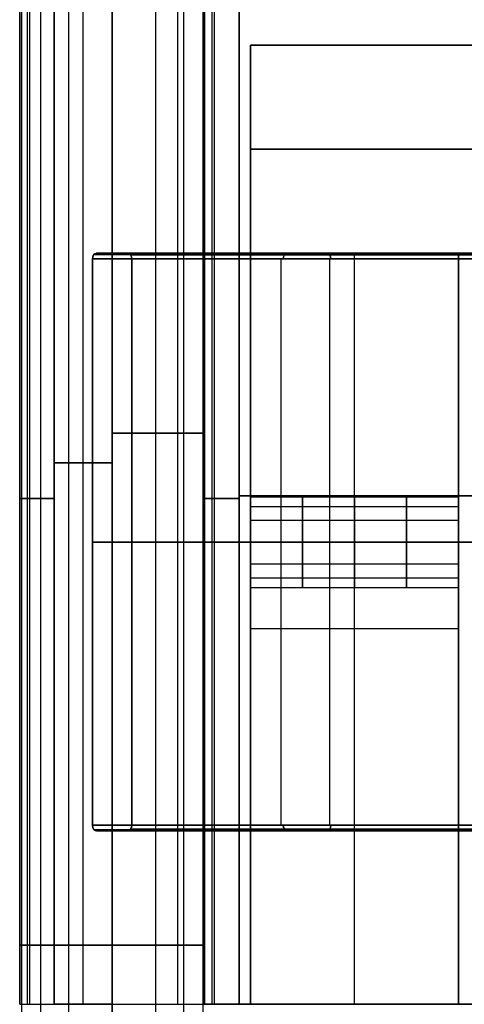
# Model space of a CAD drawing. Header units: millimetres. Extents: x -360 to 360, y 0 to 442.
# Tile 3 of 41: x -360 to -322, y 277 to 362. Entities that reach past the tile are written whole.
import ezdxf

# ---------------------------------------------------------------- set-up
doc = ezdxf.new("R2010")
doc.units = ezdxf.units.MM
doc.header["$MEASUREMENT"] = 0
for name, color, linetype in [('IGES LEVEL 1', 7, 'Continuous'), ('IGES LEVEL 26', 7, 'Continuous'), ('IGES LEVEL 30', 7, 'Continuous'), ('IGES LEVEL 34', 7, 'Continuous'), ('IGES LEVEL 4', 7, 'Continuous'), ('IGES LEVEL 5', 7, 'Continuous'), ('IGES LEVEL 6', 7, 'Continuous')]:
    doc.layers.add(name, color=color, linetype=linetype)

msp = doc.modelspace()

# ---------------------------------------------------------------- linework, layer by layer
at = {"layer": 'IGES LEVEL 1', "color": 252, "extrusion": (0, 1, 0)}
for start, end in [(270, 90), (90, 270)]:
    msp.add_arc((352, -327, 282.125), 8, start, end, dxfattribs=at)
at = {"layer": 'IGES LEVEL 1', "color": 252}
for points in [[(-359.846, 370, -325.439), (-359.846, 194.25, -325.439), (-359.846, 18.5, -325.439)], [(-358.184, 370, -332.075), (-358.184, 194.25, -332.075), (-358.184, 18.5, -332.075)], [(-355.771, 370, -319.945), (-355.771, 194.25, -319.945), (-355.771, 18.5, -319.945)], [(-352, 18.5, -319), (-352, 194.25, -319), (-352, 370, -319)], [(-352, 370, -335), (-352, 194.25, -335), (-352, 18.5, -335)], [(-352, 18.5, -335), (-352, 194.25, -335), (-352, 370, -335)], [(-352, 370, -319), (-352, 194.25, -319), (-352, 18.5, -319)], [(-348.229, 370, -319.945), (-348.229, 194.25, -319.945), (-348.229, 18.5, -319.945)], [(-345.816, 370, -332.075), (-345.816, 194.25, -332.075), (-345.816, 18.5, -332.075)], [(-344.154, 370, -325.439), (-344.154, 194.25, -325.439), (-344.154, 18.5, -325.439)]]:
    msp.add_open_spline(points, degree=2, dxfattribs=at)
at = {"layer": 'IGES LEVEL 1'}
for points in [[(-352, 18.5, -335), (-352, 194.25, -335), (-352, 370, -335)], [(-352, 370, -319), (-352, 194.25, -319), (-352, 18.5, -319)]]:
    msp.add_open_spline(points, degree=2, dxfattribs=at)
at = {"layer": 'IGES LEVEL 26'}
for points in [[(-340, 360, 315), (-340, 351, 315), (-340, 342, 315)], [(-340, 342, -315), (-340, 351, -315), (-340, 360, -315)], [(-340, 360, 315), (-340, 360), (-340, 360, -315)], [(340, 360, 315), (0, 360, 315), (-340, 360, 315)], [(-340, 360, -315), (0, 360, -315), (340, 360, -315)], [(340, 342, 315), (0, 342, 315), (-340, 342, 315)], [(-340, 342, -315), (0, 342, -315), (340, 342, -315)], [(-340, 342, 315), (-340, 342), (-340, 342, -315)]]:
    msp.add_open_spline(points, degree=2, dxfattribs=at)
at = {"layer": 'IGES LEVEL 26', "color": 255}
for points in [[(340, 360, -315), (0, 360, -315), (-340, 360, -315)], [(-340, 360, -315), (-340, 351, -315), (-340, 342, -315)], [(-340, 342, 315), (-340, 351, 315), (-340, 360, 315)], [(-340, 360, 315), (0, 360, 315), (340, 360, 315)], [(-340, 342, -315), (-340, 351, -315), (-340, 360, -315)], [(-340, 360, -315), (-340, 360), (-340, 360, 315)], [(-340, 360, 315), (-340, 351, 315), (-340, 342, 315)], [(-340, 342), (-340, 351), (-340, 360)], [(-340, 360, 315), (-340, 360), (-340, 360, -315)], [(-340, 360, -315), (0, 360, -315), (340, 360, -315)], [(340, 360, 315), (0, 360, 315), (-340, 360, 315)], [(-340, 360), (-293.75, 360), (-247.5, 360)], [(-340, 351, -315), (0, 351, -315), (340, 351, -315)], [(340, 351, 315), (0, 351, 315), (-340, 351, 315)], [(-340, 351, 315), (-340, 351), (-340, 351, -315)], [(-340, 342, -315), (0, 342, -315), (340, 342, -315)], [(340, 342, 315), (0, 342, 315), (-340, 342, 315)], [(-340, 342, 315), (-340, 342), (-340, 342, -315)], [(-340, 342, 315), (-340, 342), (-340, 342, -315)], [(-340, 342, -315), (0, 342, -315), (340, 342, -315)], [(340, 342, 315), (0, 342, 315), (-340, 342, 315)], [(-340, 342), (-293.75, 342), (-247.5, 342)]]:
    msp.add_open_spline(points, degree=2, dxfattribs=at)
at = {"layer": 'IGES LEVEL 30', "extrusion": (1, 0, 0)}
for centre, start, end in [((317, -250, -340), 270, 90), ((317, 250, -340), 270, 90), ((317, -250, -322), 270, 90), ((317, 250, -322), 270, 90), ((317, -250, -340), 90, 270), ((317, 250, -340), 90, 270), ((317, -250, -322), 90, 270), ((317, 250, -322), 90, 270)]:
    msp.add_arc(centre, 4, start, end, dxfattribs=at)
at = {"layer": 'IGES LEVEL 30', "color": 255, "extrusion": (1, 0, 0)}
for centre, start, end in [((317, 250, -340), 270, 90), ((317, -250, -340), 270, 90), ((317, 250, -340), 270, 90), ((317, -250, -340), 270, 90), ((317, 250, -335.5), 270, 90), ((317, -250, -335.5), 270, 90), ((317, 250, -331), 270, 90), ((317, -250, -331), 270, 90), ((317, 250, -326.5), 270, 90), ((317, -250, -326.5), 270, 90), ((317, 250, -322), 270, 90), ((317, -250, -322), 270, 90), ((317, 250, -322), 270, 90), ((317, -250, -322), 270, 90), ((317, 250, -340), 90, 270), ((317, -250, -340), 90, 270), ((317, -250, -340), 90, 270), ((317, 250, -340), 90, 270), ((317, -250, -335.5), 90, 270), ((317, 250, -335.5), 90, 270), ((317, -250, -331), 90, 270), ((317, 250, -331), 90, 270), ((317, -250, -326.5), 90, 270), ((317, 250, -326.5), 90, 270), ((317, 250, -322), 90, 270), ((317, -250, -322), 90, 270), ((317, -250, -322), 90, 270), ((317, 250, -322), 90, 270)]:
    msp.add_arc(centre, 4, start, end, dxfattribs=at)
at = {"layer": 'IGES LEVEL 30'}
for points in [[(-340, 342, 285), (-340, 342), (-340, 342, -285)], [(-340, 342, -285), (-331, 342, -285), (-322, 342, -285)], [(-340, 277, -285), (-340, 309.5, -285), (-340, 342, -285)], [(-340, 342, 285), (-331, 342, 285), (-322, 342, 285)], [(-340, 277, 285), (-340, 309.5, 285), (-340, 342, 285)], [(-322, 342, -285), (-322, 309.5, -285), (-322, 277, -285)], [(-322, 342, 285), (-322, 342), (-322, 342, -285)], [(-322, 342, 285), (-322, 309.5, 285), (-322, 277, 285)], [(-322, 317, -246), (-331, 317, -246), (-340, 317, -246)], [(-340, 317, -254), (-331, 317, -254), (-322, 317, -254)], [(-322, 317, 254), (-331, 317, 254), (-340, 317, 254)], [(-340, 317, 246), (-331, 317, 246), (-322, 317, 246)], [(-340, 277, -285), (-340, 277), (-340, 277, 285)], [(-322, 277, -285), (-331, 277, -285), (-340, 277, -285)], [(-322, 277, 285), (-331, 277, 285), (-340, 277, 285)], [(-322, 277, -285), (-322, 277), (-322, 277, 285)]]:
    msp.add_open_spline(points, degree=2, dxfattribs=at)
at = {"layer": 'IGES LEVEL 30', "color": 255}
for points in [[(-340, 342, -285), (-340, 342), (-340, 342, 285)], [(-340, 342, 285), (-331, 342, 285), (-322, 342, 285)], [(-322, 342, -285), (-331, 342, -285), (-340, 342, -285)], [(-340, 342), (-331, 342), (-322, 342)], [(-340, 277, 285), (-340, 309.5, 285), (-340, 342, 285)], [(-340, 342, 285), (-340, 342), (-340, 342, -285)], [(-340, 342, -285), (-340, 309.5, -285), (-340, 277, -285)], [(-340, 277), (-340, 309.5), (-340, 342)], [(-340, 277, -285), (-340, 309.5, -285), (-340, 342, -285)], [(-340, 342, -285), (-331, 342, -285), (-322, 342, -285)], [(-340, 277, 285), (-340, 309.5, 285), (-340, 342, 285)], [(-340, 342, 285), (-331, 342, 285), (-322, 342, 285)], [(-331, 342, -285), (-331, 342), (-331, 342, 285)], [(-331, 277, -285), (-331, 309.5, -285), (-331, 342, -285)], [(-331, 277, 285), (-331, 309.5, 285), (-331, 342, 285)], [(-322, 342, 285), (-322, 342), (-322, 342, -285)], [(-322, 342, -285), (-322, 309.5, -285), (-322, 277, -285)], [(-322, 277, 285), (-322, 309.5, 285), (-322, 342, 285)], [(-322, 342, 285), (-322, 342), (-322, 342, -285)], [(-322, 342, -285), (-322, 309.5, -285), (-322, 277, -285)], [(-322, 277), (-322, 309.5), (-322, 342)], [(-322, 342, 285), (-322, 309.5, 285), (-322, 277, 285)], [(-340, 320.923, 250.78), (-331, 320.923, 250.78), (-322, 320.923, 250.78)], [(-340, 320.923, -249.22), (-331, 320.923, -249.22), (-322, 320.923, -249.22)], [(-340, 320.092, 247.462), (-331, 320.092, 247.462), (-322, 320.092, 247.462)], [(-340, 320.092, -252.538), (-331, 320.092, -252.538), (-322, 320.092, -252.538)], [(-340, 318.886, 253.528), (-331, 318.886, 253.528), (-322, 318.886, 253.528)], [(-340, 318.886, -246.472), (-331, 318.886, -246.472), (-322, 318.886, -246.472)], [(-340, 317, 254), (-331, 317, 254), (-322, 317, 254)], [(-322, 317, 246), (-331, 317, 246), (-340, 317, 246)], [(-340, 317, -246), (-331, 317, -246), (-322, 317, -246)], [(-322, 317, -254), (-331, 317, -254), (-340, 317, -254)], [(-340, 317, -254), (-331, 317, -254), (-322, 317, -254)], [(-322, 317, -246), (-331, 317, -246), (-340, 317, -246)], [(-340, 317, 246), (-331, 317, 246), (-322, 317, 246)], [(-322, 317, 254), (-331, 317, 254), (-340, 317, 254)], [(-340, 315.114, -246.472), (-331, 315.114, -246.472), (-322, 315.114, -246.472)], [(-340, 315.114, 253.528), (-331, 315.114, 253.528), (-322, 315.114, 253.528)], [(-340, 313.908, -252.538), (-331, 313.908, -252.538), (-322, 313.908, -252.538)], [(-340, 313.908, 247.462), (-331, 313.908, 247.462), (-322, 313.908, 247.462)], [(-340, 313.077, -249.22), (-331, 313.077, -249.22), (-322, 313.077, -249.22)], [(-340, 313.077, 250.78), (-331, 313.077, 250.78), (-322, 313.077, 250.78)], [(-340, 309.5, -285), (-340, 309.5), (-340, 309.5, 285)], [(-322, 309.5, -285), (-331, 309.5, -285), (-340, 309.5, -285)], [(-322, 309.5, 285), (-331, 309.5, 285), (-340, 309.5, 285)], [(-322, 309.5, -285), (-322, 309.5), (-322, 309.5, 285)], [(-340, 277, -285), (-340, 277), (-340, 277, 285)], [(-340, 277, 285), (-331, 277, 285), (-322, 277, 285)], [(-322, 277, -285), (-331, 277, -285), (-340, 277, -285)], [(-340, 277), (-331, 277), (-322, 277)], [(-340, 277, -285), (-340, 277), (-340, 277, 285)], [(-322, 277, -285), (-331, 277, -285), (-340, 277, -285)], [(-322, 277, 285), (-331, 277, 285), (-340, 277, 285)], [(-331, 277, -285), (-331, 277), (-331, 277, 285)], [(-322, 277, 285), (-322, 277), (-322, 277, -285)], [(-322, 277, -285), (-322, 277), (-322, 277, 285)]]:
    msp.add_open_spline(points, degree=2, dxfattribs=at)
at = {"layer": 'IGES LEVEL 34', "color": 253, "extrusion": (0, 1, 0)}
for centre, radius, start, end in [((352, -327, 326.431), 8, 90, 180), ((352, 327, 326.431), 8, 180, 270), ((357, 316, 320.771), 3, 360, 90), ((357, -316, 320.771), 3, 270, 360), ((341, 332, 320.771), 3, 360, 90), ((341, -332, 320.771), 3, 270, 360), ((357, 316, 277), 3, 0, 90), ((357, 316, 277), 3, 0, 90), ((352, -327, 277), 8, 90, 180), ((352, -327, 277), 8, 90, 180), ((341, 332, 277), 3, 0, 90), ((341, -332, 277), 3, 270, 0), ((341, 332, 277), 3, 0, 90), ((341, -332, 277), 3, 270, 0)]:
    msp.add_arc(centre, radius, start, end, dxfattribs=at)
at = {"layer": 'IGES LEVEL 34', "extrusion": (0, 1, 0)}
for centre, radius, start, end in [((357, 316, 277), 3, 0, 90), ((352, -327, 277), 8, 90, 180), ((341, -332, 277), 3, 270, 0), ((341, 332, 277), 3, 0, 90)]:
    msp.add_arc(centre, radius, start, end, dxfattribs=at)
at = {"layer": 'IGES LEVEL 34', "color": 253}
for points in [[(-346.343, 375.272, -321.343), (-346.343, 326.136, -321.343), (-346.343, 277, -321.343)], [(-345.816, 375.186, 321.925), (-345.816, 326.093, 321.925), (-345.816, 277, 321.925)], [(-352, 370.178, -319), (-352, 323.589, -319), (-352, 277, -319)], [(-352, 277, -319), (-352, 323.589, -319), (-352, 370.178, -319)], [(-352, 370.178, 319), (-352, 323.589, 319), (-352, 277, 319)], [(-352, 277, 319), (-352, 323.589, 319), (-352, 370.178, 319)], [(-344, 370.178, -327), (-344, 323.589, -327), (-344, 277, -327)], [(-344, 277, -327), (-344, 323.589, -327), (-344, 370.178, -327)], [(-344, 370.178, 327), (-344, 323.589, 327), (-344, 277, 327)], [(-344, 277, 327), (-344, 323.589, 327), (-344, 370.178, 327)], [(-354.5, 277, -319), (-354.5, 322.212, -319), (-354.5, 367.423, -319)], [(-354.5, 277, 319), (-354.5, 322.212, 319), (-354.5, 367.423, 319)], [(-344, 277, -329.5), (-344, 322.212, -329.5), (-344, 367.423, -329.5)], [(-344, 277, 329.5), (-344, 322.212, 329.5), (-344, 367.423, 329.5)], [(-360, 277), (-360, 321), (-360, 365)], [(-360, 364.542, 316), (-360, 320.771, 316), (-360, 277, 316)], [(-360, 277, -316), (-360, 320.771, -316), (-360, 364.542, -316)], [(-360, 277, 316), (-360, 320.771, 316), (-360, 364.542, 316)], [(-360, 364.542, -316), (-360, 320.771, -316), (-360, 277, -316)], [(-359.319, 277, 317.903), (-359.319, 320.771, 317.903), (-359.319, 364.542, 317.903)], [(-359.121, 277, -318.121), (-359.121, 320.771, -318.121), (-359.121, 364.542, -318.121)], [(-357, 277, 319), (-357, 320.771, 319), (-357, 364.542, 319)], [(-357, 364.542, -319), (-357, 320.771, -319), (-357, 277, -319)], [(-357, 364.542, -319), (-357, 320.771, -319), (-357, 277, -319)], [(-357, 277, 319), (-357, 320.771, 319), (-357, 364.542, 319)], [(-344, 364.542, 332), (-344, 320.771, 332), (-344, 277, 332)], [(-344, 277, -332), (-344, 320.771, -332), (-344, 364.542, -332)], [(-344, 277, -332), (-344, 320.771, -332), (-344, 364.542, -332)], [(-344, 364.542, 332), (-344, 320.771, 332), (-344, 277, 332)], [(-343.319, 277, 333.903), (-343.319, 320.771, 333.903), (-343.319, 364.542, 333.903)], [(-343.121, 277, -334.121), (-343.121, 320.771, -334.121), (-343.121, 364.542, -334.121)], [(-341, 277, 335), (-341, 320.771, 335), (-341, 364.542, 335)], [(-341, 364.542, -335), (-341, 320.771, -335), (-341, 277, -335)], [(-341, 364.542, 335), (-341, 320.771, 335), (-341, 277, 335)], [(-341, 277, -335), (-341, 320.771, -335), (-341, 364.542, -335)], [(-357, 323.868, -319), (-354.5, 323.868, -319), (-352, 323.868, -319)], [(-352, 323.868, 319), (-354.5, 323.868, 319), (-357, 323.868, 319)], [(-344, 323.868, -327), (-344, 323.868, -329.5), (-344, 323.868, -332)], [(-344, 323.868, 332), (-344, 323.868, 329.5), (-344, 323.868, 327)], [(-360, 321, -316), (-360, 321), (-360, 321, 316)], [(-341, 321, 335), (0, 321, 335), (341, 321, 335)], [(341, 321, -335), (0, 321, -335), (-341, 321, -335)], [(-360, 277, 316), (-360, 277), (-360, 277, -316)], [(-360, 277), (0, 277), (360, 277)], [(-360, 277, -316), (-360, 277), (-360, 277, 316)], [(-357, 277, -319), (-354.5, 277, -319), (-352, 277, -319)], [(-352, 277, 319), (-354.5, 277, 319), (-357, 277, 319)], [(-352, 277, 319), (-354.5, 277, 319), (-357, 277, 319)], [(-357, 277, -319), (-354.5, 277, -319), (-352, 277, -319)], [(-344, 277, -327), (-344, 277, -329.5), (-344, 277, -332)], [(-344, 277, 332), (-344, 277, 329.5), (-344, 277, 327)], [(-344, 277, 332), (-344, 277, 329.5), (-344, 277, 327)], [(-344, 277, -327), (-344, 277, -329.5), (-344, 277, -332)], [(341, 277, 335), (0, 277, 335), (-341, 277, 335)], [(-341, 277, -335), (0, 277, -335), (341, 277, -335)], [(-341, 277, 335), (0, 277, 335), (341, 277, 335)], [(341, 277, -335), (0, 277, -335), (-341, 277, -335)]]:
    msp.add_open_spline(points, degree=2, dxfattribs=at)
at = {"layer": 'IGES LEVEL 34'}
for points in [[(-352, 277, -319), (-352, 323.589, -319), (-352, 370.178, -319)], [(-352, 277, 319), (-352, 323.589, 319), (-352, 370.178, 319)], [(-344, 277, -327), (-344, 323.589, -327), (-344, 370.178, -327)], [(-344, 277, 327), (-344, 323.589, 327), (-344, 370.178, 327)], [(-360, 364.542, -316), (-360, 320.771, -316), (-360, 277, -316)], [(-360, 277, 316), (-360, 320.771, 316), (-360, 364.542, 316)], [(-357, 364.542, -319), (-357, 320.771, -319), (-357, 277, -319)], [(-357, 277, 319), (-357, 320.771, 319), (-357, 364.542, 319)], [(-344, 277, -332), (-344, 320.771, -332), (-344, 364.542, -332)], [(-344, 364.542, 332), (-344, 320.771, 332), (-344, 277, 332)], [(-341, 364.542, 335), (-341, 320.771, 335), (-341, 277, 335)], [(-341, 277, -335), (-341, 320.771, -335), (-341, 364.542, -335)], [(-360, 277, -316), (-360, 277), (-360, 277, 316)], [(-357, 277, -319), (-354.5, 277, -319), (-352, 277, -319)], [(-352, 277, 319), (-354.5, 277, 319), (-357, 277, 319)], [(-344, 277, -327), (-344, 277, -329.5), (-344, 277, -332)], [(-344, 277, 332), (-344, 277, 329.5), (-344, 277, 327)], [(-341, 277, 335), (0, 277, 335), (341, 277, 335)], [(341, 277, -335), (0, 277, -335), (-341, 277, -335)]]:
    msp.add_open_spline(points, degree=2, dxfattribs=at)
at = {"layer": 'IGES LEVEL 4', "color": 252, "extrusion": (0, 1, 0)}
for start, end in [(270, 90), (90, 270)]:
    msp.add_arc((352, 327, 282.125), 8, start, end, dxfattribs=at)
at = {"layer": 'IGES LEVEL 4', "color": 252}
for points in [[(-359.846, 370, 328.561), (-359.846, 194.25, 328.561), (-359.846, 18.5, 328.561)], [(-358.184, 370, 321.925), (-358.184, 194.25, 321.925), (-358.184, 18.5, 321.925)], [(-355.771, 370, 334.055), (-355.771, 194.25, 334.055), (-355.771, 18.5, 334.055)], [(-352, 18.5, 335), (-352, 194.25, 335), (-352, 370, 335)], [(-352, 370, 319), (-352, 194.25, 319), (-352, 18.5, 319)], [(-352, 18.5, 319), (-352, 194.25, 319), (-352, 370, 319)], [(-352, 370, 335), (-352, 194.25, 335), (-352, 18.5, 335)], [(-348.229, 370, 334.055), (-348.229, 194.25, 334.055), (-348.229, 18.5, 334.055)], [(-345.816, 370, 321.925), (-345.816, 194.25, 321.925), (-345.816, 18.5, 321.925)], [(-344.154, 370, 328.561), (-344.154, 194.25, 328.561), (-344.154, 18.5, 328.561)]]:
    msp.add_open_spline(points, degree=2, dxfattribs=at)
at = {"layer": 'IGES LEVEL 4'}
for points in [[(-352, 18.5, 319), (-352, 194.25, 319), (-352, 370, 319)], [(-352, 370, 335), (-352, 194.25, 335), (-352, 18.5, 335)]]:
    msp.add_open_spline(points, degree=2, dxfattribs=at)
at = {"layer": 'IGES LEVEL 5', "extrusion": (0.732645, 0, 0.680611)}
for centre, start, end in [((341.5, 2, -480.451), 0, 90), ((341.5, -2, -480.451), 270, 0), ((292.5, 2, -480.451), 90, 180)]:
    msp.add_arc(centre, 0.5, start, end, dxfattribs=at)
at = {"layer": 'IGES LEVEL 5', "color": 252, "extrusion": (0.732645, 0, 0.680611)}
for centre, start, end in [((341.5, 2, -480.451), 0, 90), ((341.5, 2, -480.451), 0, 90), ((341.5, -2, -480.451), 270, 0), ((341.5, -2, -480.451), 270, 0), ((341.5, 2, -457.89), 360, 90), ((341.5, -2, -456.903), 270, 360), ((292.5, 2, -480.451), 90, 180), ((292.5, 2, -480.451), 90, 180), ((292.5, 2, -457.89), 90, 180), ((292.5, -2, -456.903), 180, 270)]:
    msp.add_arc(centre, 0.5, start, end, dxfattribs=at)
at = {"layer": 'IGES LEVEL 5', "extrusion": (0.732645, -3.86882e-14, 0.680611)}
msp.add_arc((292.5, -2, -480.451), 0.5, 180, 270, dxfattribs=at)
at = {"layer": 'IGES LEVEL 5', "color": 252, "extrusion": (0.732645, -3.86882e-14, 0.680611)}
msp.add_arc((292.5, -2, -480.451), 0.5, 180, 270, dxfattribs=at)
msp.add_arc((292.5, -2, -480.451), 0.5, 180, 270, dxfattribs=at)
at = {"layer": 'IGES LEVEL 5', "color": 252}
for points in [[(-320.817, 341.887, -294.869), (-337.197, 341.887, -310.086), (-353.577, 341.887, -325.302)], [(-350.639, 342, -328.465), (-352, 342, -327), (-353.361, 342, -325.535)], [(-320.5, 342, -295.007), (-336.931, 342, -310.271), (-353.361, 342, -325.535)], [(-320.5, 342, -295.007), (-336.931, 342, -310.271), (-353.361, 342, -325.535)], [(-353.361, 342, -325.535), (-352, 342, -327), (-350.639, 342, -328.465)], [(-352, 292, -327), (-352, 317, -327), (-352, 342, -327)], [(-350.639, 342, -328.465), (-333.569, 342, -312.608), (-316.5, 342, -296.751)], [(-350.639, 342, -328.465), (-333.569, 342, -312.608), (-316.5, 342, -296.751)], [(-316.146, 341.854, -296.905), (-333.272, 341.854, -312.815), (-350.398, 341.854, -328.724)], [(-338.508, 342, -311.736), (-335.569, 342, -311.736), (-332.631, 342, -311.736)], [(-334.931, 342, -308.413), (-334.931, 342, -311.143), (-334.931, 342, -313.873)], [(-353.702, 341.5, -325.168), (-353.702, 317, -325.168), (-353.702, 292.5, -325.168)], [(-353.702, 292.5, -325.168), (-353.702, 317, -325.168), (-353.702, 341.5, -325.168)], [(-353.702, 341.5, -325.168), (-337.351, 341.5, -309.979), (-321, 341.5, -294.789)], [(-353.702, 341.5, -325.168), (-337.351, 341.5, -309.979), (-321, 341.5, -294.789)], [(-350.298, 292.5, -328.832), (-350.298, 317, -328.832), (-350.298, 341.5, -328.832)], [(-316, 341.5, -296.969), (-333.149, 341.5, -312.9), (-350.298, 341.5, -328.832)], [(-350.298, 341.5, -328.832), (-350.298, 317, -328.832), (-350.298, 292.5, -328.832)], [(-316, 341.5, -296.969), (-333.149, 341.5, -312.9), (-350.298, 341.5, -328.832)], [(-337.351, 292.5, -309.979), (-337.351, 317, -309.979), (-337.351, 341.5, -309.979)], [(-333.149, 292.5, -312.9), (-333.149, 317, -312.9), (-333.149, 341.5, -312.9)], [(-353.702, 317, -325.168), (-352, 317, -327), (-350.298, 317, -328.832)], [(-321, 317, -294.789), (-337.351, 317, -309.979), (-353.702, 317, -325.168)], [(-350.298, 317, -328.832), (-333.149, 317, -312.9), (-316, 317, -296.969)], [(-321, 292.5, -294.789), (-337.351, 292.5, -309.979), (-353.702, 292.5, -325.168)], [(-321, 292.5, -294.789), (-337.351, 292.5, -309.979), (-353.702, 292.5, -325.168)], [(-350.298, 292.5, -328.832), (-333.149, 292.5, -312.9), (-316, 292.5, -296.969)], [(-350.298, 292.5, -328.832), (-333.149, 292.5, -312.9), (-316, 292.5, -296.969)], [(-320.817, 292.113, -294.869), (-337.197, 292.113, -310.086), (-353.577, 292.113, -325.302)], [(-353.361, 292, -325.535), (-352, 292, -327), (-350.639, 292, -328.465)], [(-350.639, 292, -328.465), (-352, 292, -327), (-353.361, 292, -325.535)], [(-353.361, 292, -325.535), (-336.931, 292, -310.271), (-320.5, 292, -295.007)], [(-353.361, 292, -325.535), (-336.931, 292, -310.271), (-320.5, 292, -295.007)], [(-316.5, 292, -296.751), (-333.569, 292, -312.608), (-350.639, 292, -328.465)], [(-316.5, 292, -296.751), (-333.569, 292, -312.608), (-350.639, 292, -328.465)], [(-316.146, 292.146, -296.905), (-333.272, 292.146, -312.815), (-350.398, 292.146, -328.724)], [(-338.508, 292, -311.736), (-335.569, 292, -311.736), (-332.631, 292, -311.736)], [(-334.931, 292, -313.873), (-334.931, 292, -311.143), (-334.931, 292, -308.413)]]:
    msp.add_open_spline(points, degree=2, dxfattribs=at)
at = {"layer": 'IGES LEVEL 5'}
for points in [[(-353.361, 342, -325.535), (-352, 342, -327), (-350.639, 342, -328.465)], [(-320.5, 342, -295.007), (-336.931, 342, -310.271), (-353.361, 342, -325.535)], [(-350.639, 342, -328.465), (-333.569, 342, -312.608), (-316.5, 342, -296.751)], [(-353.702, 292.5, -325.168), (-353.702, 317, -325.168), (-353.702, 341.5, -325.168)], [(-353.702, 341.5, -325.168), (-337.351, 341.5, -309.979), (-321, 341.5, -294.789)], [(-350.298, 341.5, -328.832), (-350.298, 317, -328.832), (-350.298, 292.5, -328.832)], [(-316, 341.5, -296.969), (-333.149, 341.5, -312.9), (-350.298, 341.5, -328.832)], [(-321, 292.5, -294.789), (-337.351, 292.5, -309.979), (-353.702, 292.5, -325.168)], [(-350.298, 292.5, -328.832), (-333.149, 292.5, -312.9), (-316, 292.5, -296.969)], [(-350.639, 292, -328.465), (-352, 292, -327), (-353.361, 292, -325.535)], [(-353.361, 292, -325.535), (-336.931, 292, -310.271), (-320.5, 292, -295.007)], [(-316.5, 292, -296.751), (-333.569, 292, -312.608), (-350.639, 292, -328.465)]]:
    msp.add_open_spline(points, degree=2, dxfattribs=at)
at = {"layer": 'IGES LEVEL 6', "extrusion": (0.732645, 0, -0.680611)}
for centre, start, end in [((341.5, -2, -480.451), 270, 0), ((341.5, 2, -480.451), 0, 90), ((292.5, -2, -480.451), 180, 270), ((292.5, 2, -480.451), 90, 180)]:
    msp.add_arc(centre, 0.5, start, end, dxfattribs=at)
at = {"layer": 'IGES LEVEL 6', "color": 252, "extrusion": (0.732645, 0, -0.680611)}
for centre, start, end in [((341.5, -2, -480.451), 270, 0), ((341.5, -2, -480.451), 270, 0), ((341.5, 2, -480.451), 0, 90), ((341.5, 2, -480.451), 0, 90), ((341.5, -2, -457.89), 270, 0), ((341.5, 2, -456.903), 0, 90), ((292.5, -2, -480.451), 180, 270), ((292.5, -2, -480.451), 180, 270), ((292.5, 2, -480.451), 90, 180), ((292.5, 2, -480.451), 90, 180), ((292.5, -2, -457.89), 180, 270), ((292.5, 2, -456.903), 90, 180)]:
    msp.add_arc(centre, 0.5, start, end, dxfattribs=at)
at = {"layer": 'IGES LEVEL 6', "color": 252}
for points in [[(-353.577, 341.887, 325.302), (-337.197, 341.887, 310.086), (-320.817, 341.887, 294.869)], [(-350.639, 342, 328.465), (-352, 342, 327), (-353.361, 342, 325.535)], [(-353.361, 342, 325.535), (-336.931, 342, 310.271), (-320.5, 342, 295.007)], [(-350.639, 342, 328.465), (-352, 342, 327), (-353.361, 342, 325.535)], [(-353.361, 342, 325.535), (-336.931, 342, 310.271), (-320.5, 342, 295.007)], [(-352, 292, 327), (-352, 317, 327), (-352, 342, 327)], [(-316.5, 342, 296.751), (-333.569, 342, 312.608), (-350.639, 342, 328.465)], [(-316.5, 342, 296.751), (-333.569, 342, 312.608), (-350.639, 342, 328.465)], [(-350.398, 341.854, 328.724), (-333.272, 341.854, 312.815), (-316.146, 341.854, 296.905)], [(-338.508, 342, 311.736), (-335.569, 342, 311.736), (-332.631, 342, 311.736)], [(-334.931, 342, 313.873), (-334.931, 342, 311.143), (-334.931, 342, 308.413)], [(-353.702, 341.5, 325.168), (-353.702, 317, 325.168), (-353.702, 292.5, 325.168)], [(-321, 341.5, 294.789), (-337.351, 341.5, 309.979), (-353.702, 341.5, 325.168)], [(-353.702, 341.5, 325.168), (-353.702, 317, 325.168), (-353.702, 292.5, 325.168)], [(-321, 341.5, 294.789), (-337.351, 341.5, 309.979), (-353.702, 341.5, 325.168)], [(-350.298, 292.5, 328.832), (-350.298, 317, 328.832), (-350.298, 341.5, 328.832)], [(-350.298, 292.5, 328.832), (-350.298, 317, 328.832), (-350.298, 341.5, 328.832)], [(-350.298, 341.5, 328.832), (-333.149, 341.5, 312.9), (-316, 341.5, 296.969)], [(-350.298, 341.5, 328.832), (-333.149, 341.5, 312.9), (-316, 341.5, 296.969)], [(-337.351, 292.5, 309.979), (-337.351, 317, 309.979), (-337.351, 341.5, 309.979)], [(-333.149, 292.5, 312.9), (-333.149, 317, 312.9), (-333.149, 341.5, 312.9)], [(-353.702, 317, 325.168), (-352, 317, 327), (-350.298, 317, 328.832)], [(-353.702, 317, 325.168), (-337.351, 317, 309.979), (-321, 317, 294.789)], [(-316, 317, 296.969), (-333.149, 317, 312.9), (-350.298, 317, 328.832)], [(-353.702, 292.5, 325.168), (-337.351, 292.5, 309.979), (-321, 292.5, 294.789)], [(-353.702, 292.5, 325.168), (-337.351, 292.5, 309.979), (-321, 292.5, 294.789)], [(-316, 292.5, 296.969), (-333.149, 292.5, 312.9), (-350.298, 292.5, 328.832)], [(-316, 292.5, 296.969), (-333.149, 292.5, 312.9), (-350.298, 292.5, 328.832)], [(-353.577, 292.113, 325.302), (-337.197, 292.113, 310.086), (-320.817, 292.113, 294.869)], [(-353.361, 292, 325.535), (-352, 292, 327), (-350.639, 292, 328.465)], [(-320.5, 292, 295.007), (-336.931, 292, 310.271), (-353.361, 292, 325.535)], [(-353.361, 292, 325.535), (-352, 292, 327), (-350.639, 292, 328.465)], [(-320.5, 292, 295.007), (-336.931, 292, 310.271), (-353.361, 292, 325.535)], [(-350.639, 292, 328.465), (-333.569, 292, 312.608), (-316.5, 292, 296.751)], [(-350.639, 292, 328.465), (-333.569, 292, 312.608), (-316.5, 292, 296.751)], [(-350.398, 292.146, 328.724), (-333.272, 292.146, 312.815), (-316.146, 292.146, 296.905)], [(-338.508, 292, 311.736), (-335.569, 292, 311.736), (-332.631, 292, 311.736)], [(-334.931, 292, 308.413), (-334.931, 292, 311.143), (-334.931, 292, 313.873)]]:
    msp.add_open_spline(points, degree=2, dxfattribs=at)
at = {"layer": 'IGES LEVEL 6'}
for points in [[(-353.361, 342, 325.535), (-336.931, 342, 310.271), (-320.5, 342, 295.007)], [(-350.639, 342, 328.465), (-352, 342, 327), (-353.361, 342, 325.535)], [(-316.5, 342, 296.751), (-333.569, 342, 312.608), (-350.639, 342, 328.465)], [(-353.702, 341.5, 325.168), (-353.702, 317, 325.168), (-353.702, 292.5, 325.168)], [(-321, 341.5, 294.789), (-337.351, 341.5, 309.979), (-353.702, 341.5, 325.168)], [(-350.298, 292.5, 328.832), (-350.298, 317, 328.832), (-350.298, 341.5, 328.832)], [(-350.298, 341.5, 328.832), (-333.149, 341.5, 312.9), (-316, 341.5, 296.969)], [(-353.702, 292.5, 325.168), (-337.351, 292.5, 309.979), (-321, 292.5, 294.789)], [(-316, 292.5, 296.969), (-333.149, 292.5, 312.9), (-350.298, 292.5, 328.832)], [(-353.361, 292, 325.535), (-352, 292, 327), (-350.639, 292, 328.465)], [(-320.5, 292, 295.007), (-336.931, 292, 310.271), (-353.361, 292, 325.535)], [(-350.639, 292, 328.465), (-333.569, 292, 312.608), (-316.5, 292, 296.751)]]:
    msp.add_open_spline(points, degree=2, dxfattribs=at)

doc.saveas('drawing.dxf')
